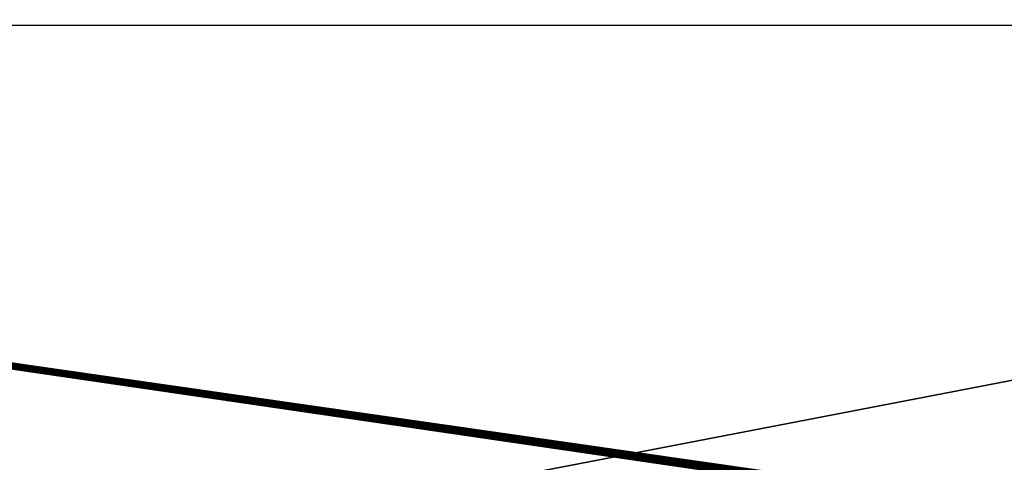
# Model space of a CAD drawing. Header units: millimetres. Extents: x -375 to 375, y -72 to 72.
# Tile 9 of 24: x -188 to -112, y -28 to 6. Entities that reach past the tile are written whole.
import ezdxf

# ---------------------------------------------------------------- set-up
doc = ezdxf.new("R2010")
doc.units = ezdxf.units.MM
doc.header["$LTSCALE"] = 26.699852
doc.layers.add('1', color=7, linetype='CONTINUOUS')
doc.layers.add('2', color=7, linetype='CONTINUOUS')

msp = doc.modelspace()

# ---------------------------------------------------------------- linework, layer by layer
at = {"layer": '1', "color": 7, "linetype": 'Continuous'}
for points in [[(-374.7, -72.2), (-374.7, 72.2), (374.7, 72.2), (-374.7, -72.2)], [(374.7, -72.2), (-374.7, -72.2), (374.7, 72.2), (374.7, -72.2)]]:
    msp.add_3dface(points, dxfattribs=at)
at = {"layer": '2', "color": 7, "linetype": 'Continuous'}
for points in [[(-369.724, 6.013, 8), (-374.7, -72.2, 8), (5.256, -48.777, 8), (-369.724, 6.013, 8)], [(-369.5, 6, 8), (-369.724, 6.013, 8), (5.256, -48.777, 8), (-369.5, 6, 8)], [(-5.5, 6, 8), (-369.5, 6, 8), (4.21, -47.663, 8), (-5.5, 6, 8)], [(4.21, -47.663, 8), (-369.5, 6, 8), (4.241, -47.823, 8), (4.21, -47.663, 8)], [(4.241, -47.823, 8), (-369.5, 6, 8), (4.291, -47.979, 8), (4.241, -47.823, 8)], [(4.291, -47.979, 8), (-369.5, 6, 8), (4.361, -48.126, 8), (4.291, -47.979, 8)], [(4.361, -48.126, 8), (-369.5, 6, 8), (4.448, -48.264, 8), (4.361, -48.126, 8)], [(4.448, -48.264, 8), (-369.5, 6, 8), (4.552, -48.39, 8), (4.448, -48.264, 8)], [(4.552, -48.39, 8), (-369.5, 6, 8), (4.671, -48.502, 8), (4.552, -48.39, 8)], [(4.671, -48.502, 8), (-369.5, 6, 8), (4.803, -48.598, 8), (4.671, -48.502, 8)], [(4.803, -48.598, 8), (-369.5, 6, 8), (4.946, -48.676, 8), (4.803, -48.598, 8)], [(4.946, -48.676, 8), (-369.5, 6, 8), (5.098, -48.736, 8), (4.946, -48.676, 8)], [(5.098, -48.736, 8), (-369.5, 6, 8), (5.256, -48.777, 8), (5.098, -48.736, 8)]]:
    msp.add_3dface(points, dxfattribs=at)

doc.saveas('drawing.dxf')
